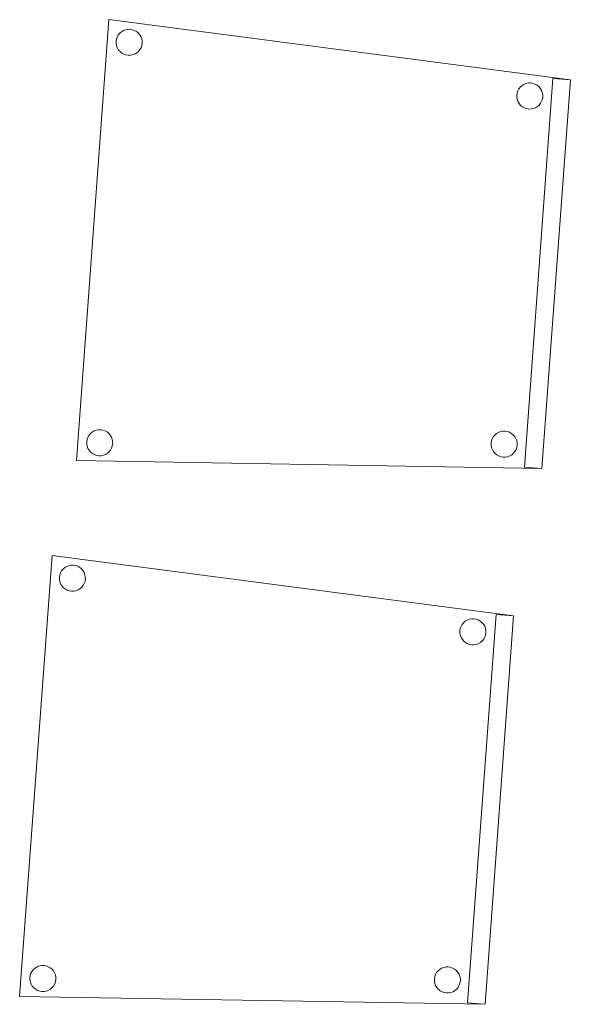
# Model space of a CAD drawing. Header units: metres. Extents: x 391.1 to 430.4, y 12.7 to 29.8.
# Tile 9 of 208: x 395.821 to 396.453, y 16.831 to 17.96. Entities that reach past the tile are written whole.
import ezdxf

# ---------------------------------------------------------------- set-up
doc = ezdxf.new("R2010")
doc.units = ezdxf.units.M
doc.layers.add('02_MOBILIARIO', color=7, linetype='Continuous', lineweight=18)

# ---------------------------------------------------------------- blocks, each defined once
blk = doc.blocks.new('Family - Cadira confident_PB-155919-02_SAN_P0')
at = {"layer": '02_MOBILIARIO', "color": 253, "true_color": 0xaaaaaa}
for p, q in [((0, 0.0091), (0.0371, 0.5143)), ((0.0371, 0.5143), (0, 0.0091)), ((0.0371, 0.5143), (0.5661, 0.4453)), ((0.5661, 0.4453), (0.0371, 0.5143)), ((0.0468, 0.4944), (0.048, 0.4967)), ((0.048, 0.4967), (0.0468, 0.4944)), ((0.048, 0.4967), (0.0497, 0.4987)), ((0.0497, 0.4987), (0.048, 0.4967)), ((0.0497, 0.4987), (0.0516, 0.5004)), ((0.0516, 0.5004), (0.0497, 0.4987)), ((0.0516, 0.5004), (0.0539, 0.5017)), ((0.0539, 0.5017), (0.0516, 0.5004)), ((0.0539, 0.5017), (0.0563, 0.5026)), ((0.0563, 0.5026), (0.0539, 0.5017)), ((0.0563, 0.5026), (0.0589, 0.5031)), ((0.0589, 0.5031), (0.0563, 0.5026)), ((0.0589, 0.5031), (0.0615, 0.5032)), ((0.0615, 0.5032), (0.0589, 0.5031)), ((0.0615, 0.5032), (0.064, 0.5028)), ((0.064, 0.5028), (0.0615, 0.5032)), ((0.064, 0.5028), (0.0665, 0.5019)), ((0.0665, 0.5019), (0.064, 0.5028)), ((0.0665, 0.5019), (0.0688, 0.5006)), ((0.0688, 0.5006), (0.0665, 0.5019)), ((0.0688, 0.5006), (0.0708, 0.499)), ((0.0708, 0.499), (0.0688, 0.5006)), ((0.0708, 0.499), (0.0725, 0.497)), ((0.0725, 0.497), (0.0708, 0.499)), ((0.0725, 0.497), (0.0738, 0.4948)), ((0.0738, 0.4948), (0.0725, 0.497)), ((0.0455, 0.4894), (0.0459, 0.4919)), ((0.0459, 0.4919), (0.0455, 0.4894)), ((0.0455, 0.4868), (0.0455, 0.4894)), ((0.0455, 0.4894), (0.0455, 0.4868)), ((0.046, 0.4842), (0.0455, 0.4868)), ((0.0455, 0.4868), (0.046, 0.4842)), ((0.0459, 0.4919), (0.0468, 0.4944)), ((0.0468, 0.4944), (0.0459, 0.4919)), ((0.0738, 0.4948), (0.0748, 0.4923)), ((0.0748, 0.4923), (0.0738, 0.4948)), ((0.0748, 0.4923), (0.0752, 0.4898)), ((0.0752, 0.4898), (0.0748, 0.4923)), ((0.0753, 0.4872), (0.0749, 0.4846)), ((0.0749, 0.4846), (0.0753, 0.4872)), ((0.0752, 0.4898), (0.0753, 0.4872)), ((0.0753, 0.4872), (0.0752, 0.4898)), ((0.0469, 0.4818), (0.046, 0.4842)), ((0.046, 0.4842), (0.0469, 0.4818)), ((0.0483, 0.4795), (0.0469, 0.4818)), ((0.0469, 0.4818), (0.0483, 0.4795)), ((0.05, 0.4776), (0.0483, 0.4795)), ((0.0483, 0.4795), (0.05, 0.4776)), ((0.052, 0.4759), (0.05, 0.4776)), ((0.05, 0.4776), (0.052, 0.4759)), ((0.0543, 0.4746), (0.052, 0.4759)), ((0.052, 0.4759), (0.0543, 0.4746)), ((0.0567, 0.4738), (0.0543, 0.4746)), ((0.0543, 0.4746), (0.0567, 0.4738)), ((0.0644, 0.4739), (0.0619, 0.4734)), ((0.0619, 0.4734), (0.0644, 0.4739)), ((0.0669, 0.4748), (0.0644, 0.4739)), ((0.0644, 0.4739), (0.0669, 0.4748)), ((0.0691, 0.4762), (0.0669, 0.4748)), ((0.0669, 0.4748), (0.0691, 0.4762)), ((0.0711, 0.4779), (0.0691, 0.4762)), ((0.0691, 0.4762), (0.0711, 0.4779)), ((0.0727, 0.4799), (0.0711, 0.4779)), ((0.0711, 0.4779), (0.0727, 0.4799)), ((0.074, 0.4821), (0.0727, 0.4799)), ((0.0727, 0.4799), (0.074, 0.4821)), ((0.0749, 0.4846), (0.074, 0.4821)), ((0.074, 0.4821), (0.0749, 0.4846)), ((0.0593, 0.4734), (0.0567, 0.4738)), ((0.0567, 0.4738), (0.0593, 0.4734)), ((0.0619, 0.4734), (0.0593, 0.4734)), ((0.0593, 0.4734), (0.0619, 0.4734)), ((0.5108, 0.4389), (0.513, 0.4403)), ((0.513, 0.4403), (0.5108, 0.4389)), ((0.513, 0.4403), (0.5154, 0.4412)), ((0.5154, 0.4412), (0.513, 0.4403)), ((0.5134, 0.0015), (0.5462, 0.4468)), ((0.5462, 0.4468), (0.5134, 0.0015)), ((0.5154, 0.4412), (0.518, 0.4417)), ((0.518, 0.4417), (0.5154, 0.4412)), ((0.518, 0.4417), (0.5206, 0.4417)), ((0.5206, 0.4417), (0.518, 0.4417)), ((0.5206, 0.4417), (0.5232, 0.4413)), ((0.5232, 0.4413), (0.5206, 0.4417)), ((0.5232, 0.4413), (0.5256, 0.4404)), ((0.5256, 0.4404), (0.5232, 0.4413)), ((0.5256, 0.4404), (0.5279, 0.4392)), ((0.5279, 0.4392), (0.5256, 0.4404)), ((0.5661, 0.4453), (0.5334, 0)), ((0.5334, 0), (0.5661, 0.4453)), ((0.5661, 0.4453), (0.5334, 0)), ((0.5334, 0), (0.5661, 0.4453)), ((0.5462, 0.4468), (0.5661, 0.4453)), ((0.5661, 0.4453), (0.5462, 0.4468)), ((0.5046, 0.4279), (0.505, 0.4305)), ((0.505, 0.4305), (0.5046, 0.4279)), ((0.505, 0.4305), (0.5059, 0.4329)), ((0.5059, 0.4329), (0.505, 0.4305)), ((0.5059, 0.4329), (0.5072, 0.4352)), ((0.5072, 0.4352), (0.5059, 0.4329)), ((0.5072, 0.4352), (0.5088, 0.4372)), ((0.5088, 0.4372), (0.5072, 0.4352)), ((0.5088, 0.4372), (0.5108, 0.4389)), ((0.5108, 0.4389), (0.5088, 0.4372)), ((0.5279, 0.4392), (0.5299, 0.4375)), ((0.5299, 0.4375), (0.5279, 0.4392)), ((0.5299, 0.4375), (0.5316, 0.4356)), ((0.5316, 0.4356), (0.5299, 0.4375)), ((0.5316, 0.4356), (0.533, 0.4333)), ((0.533, 0.4333), (0.5316, 0.4356)), ((0.533, 0.4333), (0.5339, 0.4309)), ((0.5339, 0.4309), (0.533, 0.4333)), ((0.5339, 0.4309), (0.5344, 0.4283)), ((0.5344, 0.4283), (0.5339, 0.4309)), ((0.5047, 0.4253), (0.5046, 0.4279)), ((0.5046, 0.4279), (0.5047, 0.4253)), ((0.5051, 0.4227), (0.5047, 0.4253)), ((0.5047, 0.4253), (0.5051, 0.4227)), ((0.5061, 0.4203), (0.5051, 0.4227)), ((0.5051, 0.4227), (0.5061, 0.4203)), ((0.5074, 0.4181), (0.5061, 0.4203)), ((0.5061, 0.4203), (0.5074, 0.4181)), ((0.5091, 0.4161), (0.5074, 0.4181)), ((0.5074, 0.4181), (0.5091, 0.4161)), ((0.5319, 0.4184), (0.5302, 0.4164)), ((0.5302, 0.4164), (0.5319, 0.4184)), ((0.5331, 0.4207), (0.5319, 0.4184)), ((0.5319, 0.4184), (0.5331, 0.4207)), ((0.534, 0.4231), (0.5331, 0.4207)), ((0.5331, 0.4207), (0.534, 0.4231)), ((0.5344, 0.4257), (0.534, 0.4231)), ((0.534, 0.4231), (0.5344, 0.4257)), ((0.5344, 0.4283), (0.5344, 0.4257)), ((0.5344, 0.4257), (0.5344, 0.4283)), ((0.5111, 0.4145), (0.5091, 0.4161)), ((0.5091, 0.4161), (0.5111, 0.4145)), ((0.5134, 0.4132), (0.5111, 0.4145)), ((0.5111, 0.4145), (0.5134, 0.4132)), ((0.5159, 0.4123), (0.5134, 0.4132)), ((0.5134, 0.4132), (0.5159, 0.4123)), ((0.5184, 0.4119), (0.5159, 0.4123)), ((0.5159, 0.4123), (0.5184, 0.4119)), ((0.521, 0.412), (0.5184, 0.4119)), ((0.5184, 0.4119), (0.521, 0.412)), ((0.5236, 0.4124), (0.521, 0.412)), ((0.521, 0.412), (0.5236, 0.4124)), ((0.526, 0.4134), (0.5236, 0.4124)), ((0.5236, 0.4124), (0.526, 0.4134)), ((0.5283, 0.4147), (0.526, 0.4134)), ((0.526, 0.4134), (0.5283, 0.4147)), ((0.5302, 0.4164), (0.5283, 0.4147)), ((0.5283, 0.4147), (0.5302, 0.4164)), ((0.0122, 0.0332), (0.013, 0.0356)), ((0.013, 0.0356), (0.0122, 0.0332)), ((0.013, 0.0356), (0.0143, 0.0379)), ((0.0143, 0.0379), (0.013, 0.0356)), ((0.0143, 0.0379), (0.016, 0.0399)), ((0.016, 0.0399), (0.0143, 0.0379)), ((0.016, 0.0399), (0.0179, 0.0416)), ((0.0179, 0.0416), (0.016, 0.0399)), ((0.0179, 0.0416), (0.0202, 0.043)), ((0.0202, 0.043), (0.0179, 0.0416)), ((0.0202, 0.043), (0.0226, 0.0439)), ((0.0226, 0.0439), (0.0202, 0.043)), ((0.0226, 0.0439), (0.0252, 0.0444)), ((0.0252, 0.0444), (0.0226, 0.0439)), ((0.0252, 0.0444), (0.0278, 0.0444)), ((0.0278, 0.0444), (0.0252, 0.0444)), ((0.0278, 0.0444), (0.0303, 0.044)), ((0.0303, 0.044), (0.0278, 0.0444)), ((0.0303, 0.044), (0.0328, 0.0431)), ((0.0328, 0.0431), (0.0303, 0.044)), ((0.0328, 0.0431), (0.0351, 0.0419)), ((0.0351, 0.0419), (0.0328, 0.0431)), ((0.0351, 0.0419), (0.0371, 0.0402)), ((0.0371, 0.0402), (0.0351, 0.0419)), ((0.0371, 0.0402), (0.0388, 0.0382)), ((0.0388, 0.0382), (0.0371, 0.0402)), ((0.0388, 0.0382), (0.0401, 0.036)), ((0.0401, 0.036), (0.0388, 0.0382)), ((0.0401, 0.036), (0.041, 0.0336)), ((0.041, 0.0336), (0.0401, 0.036)), ((0.4757, 0.0316), (0.4766, 0.034)), ((0.4766, 0.034), (0.4757, 0.0316)), ((0.4766, 0.034), (0.4778, 0.0363)), ((0.4778, 0.0363), (0.4766, 0.034)), ((0.4778, 0.0363), (0.4795, 0.0383)), ((0.4795, 0.0383), (0.4778, 0.0363)), ((0.4795, 0.0383), (0.4815, 0.04)), ((0.4815, 0.04), (0.4795, 0.0383)), ((0.4815, 0.04), (0.4837, 0.0413)), ((0.4837, 0.0413), (0.4815, 0.04)), ((0.4837, 0.0413), (0.4861, 0.0423)), ((0.4861, 0.0423), (0.4837, 0.0413)), ((0.4861, 0.0423), (0.4887, 0.0428)), ((0.4887, 0.0428), (0.4861, 0.0423)), ((0.4887, 0.0428), (0.4913, 0.0428)), ((0.4913, 0.0428), (0.4887, 0.0428)), ((0.4913, 0.0428), (0.4939, 0.0424)), ((0.4939, 0.0424), (0.4913, 0.0428)), ((0.4939, 0.0424), (0.4963, 0.0415)), ((0.4963, 0.0415), (0.4939, 0.0424)), ((0.4963, 0.0415), (0.4986, 0.0402)), ((0.4986, 0.0402), (0.4963, 0.0415)), ((0.4986, 0.0402), (0.5006, 0.0386)), ((0.5006, 0.0386), (0.4986, 0.0402)), ((0.5006, 0.0386), (0.5023, 0.0366)), ((0.5023, 0.0366), (0.5006, 0.0386)), ((0.5023, 0.0366), (0.5036, 0.0344)), ((0.5036, 0.0344), (0.5023, 0.0366)), ((0.5036, 0.0344), (0.5046, 0.032)), ((0.5046, 0.032), (0.5036, 0.0344)), ((0.0118, 0.0306), (0.0122, 0.0332)), ((0.0122, 0.0332), (0.0118, 0.0306)), ((0.0118, 0.028), (0.0118, 0.0306)), ((0.0118, 0.0306), (0.0118, 0.028)), ((0.0123, 0.0254), (0.0118, 0.028)), ((0.0118, 0.028), (0.0123, 0.0254)), ((0.0132, 0.023), (0.0123, 0.0254)), ((0.0123, 0.0254), (0.0132, 0.023)), ((0.0145, 0.0208), (0.0132, 0.023)), ((0.0132, 0.023), (0.0145, 0.0208)), ((0.0403, 0.0234), (0.039, 0.0211)), ((0.039, 0.0211), (0.0403, 0.0234)), ((0.0411, 0.0258), (0.0403, 0.0234)), ((0.0403, 0.0234), (0.0411, 0.0258)), ((0.041, 0.0336), (0.0415, 0.031)), ((0.0415, 0.031), (0.041, 0.0336)), ((0.0416, 0.0284), (0.0411, 0.0258)), ((0.0411, 0.0258), (0.0416, 0.0284)), ((0.0415, 0.031), (0.0416, 0.0284)), ((0.0416, 0.0284), (0.0415, 0.031)), ((0.4753, 0.029), (0.4757, 0.0316)), ((0.4757, 0.0316), (0.4753, 0.029)), ((0.4753, 0.0264), (0.4753, 0.029)), ((0.4753, 0.029), (0.4753, 0.0264)), ((0.4758, 0.0238), (0.4753, 0.0264)), ((0.4753, 0.0264), (0.4758, 0.0238)), ((0.4767, 0.0214), (0.4758, 0.0238)), ((0.4758, 0.0238), (0.4767, 0.0214)), ((0.5047, 0.0242), (0.5038, 0.0218)), ((0.5038, 0.0218), (0.5047, 0.0242)), ((0.5046, 0.032), (0.5051, 0.0294)), ((0.5051, 0.0294), (0.5046, 0.032)), ((0.5051, 0.0268), (0.5047, 0.0242)), ((0.5047, 0.0242), (0.5051, 0.0268)), ((0.5051, 0.0294), (0.5051, 0.0268)), ((0.5051, 0.0268), (0.5051, 0.0294)), ((0.0162, 0.0188), (0.0145, 0.0208)), ((0.0145, 0.0208), (0.0162, 0.0188)), ((0.0183, 0.0172), (0.0162, 0.0188)), ((0.0162, 0.0188), (0.0183, 0.0172)), ((0.0205, 0.0159), (0.0183, 0.0172)), ((0.0183, 0.0172), (0.0205, 0.0159)), ((0.023, 0.015), (0.0205, 0.0159)), ((0.0205, 0.0159), (0.023, 0.015)), ((0.0256, 0.0146), (0.023, 0.015)), ((0.023, 0.015), (0.0256, 0.0146)), ((0.0282, 0.0146), (0.0256, 0.0146)), ((0.0256, 0.0146), (0.0282, 0.0146)), ((0.0307, 0.0151), (0.0282, 0.0146)), ((0.0282, 0.0146), (0.0307, 0.0151)), ((0.0332, 0.0161), (0.0307, 0.0151)), ((0.0307, 0.0151), (0.0332, 0.0161)), ((0.0354, 0.0174), (0.0332, 0.0161)), ((0.0332, 0.0161), (0.0354, 0.0174)), ((0.0374, 0.0191), (0.0354, 0.0174)), ((0.0354, 0.0174), (0.0374, 0.0191)), ((0.039, 0.0211), (0.0374, 0.0191)), ((0.0374, 0.0191), (0.039, 0.0211)), ((0.4781, 0.0192), (0.4767, 0.0214)), ((0.4767, 0.0214), (0.4781, 0.0192)), ((0.4798, 0.0172), (0.4781, 0.0192)), ((0.4781, 0.0192), (0.4798, 0.0172)), ((0.4818, 0.0155), (0.4798, 0.0172)), ((0.4798, 0.0172), (0.4818, 0.0155)), ((0.4841, 0.0143), (0.4818, 0.0155)), ((0.4818, 0.0155), (0.4841, 0.0143)), ((0.4865, 0.0134), (0.4841, 0.0143)), ((0.4841, 0.0143), (0.4865, 0.0134)), ((0.4891, 0.013), (0.4865, 0.0134)), ((0.4865, 0.0134), (0.4891, 0.013)), ((0.4917, 0.013), (0.4891, 0.013)), ((0.4891, 0.013), (0.4917, 0.013)), ((0.4943, 0.0135), (0.4917, 0.013)), ((0.4917, 0.013), (0.4943, 0.0135)), ((0.4967, 0.0144), (0.4943, 0.0135)), ((0.4943, 0.0135), (0.4967, 0.0144)), ((0.4989, 0.0158), (0.4967, 0.0144)), ((0.4967, 0.0144), (0.4989, 0.0158)), ((0.5009, 0.0175), (0.4989, 0.0158)), ((0.4989, 0.0158), (0.5009, 0.0175)), ((0.5026, 0.0195), (0.5009, 0.0175)), ((0.5009, 0.0175), (0.5026, 0.0195)), ((0.5038, 0.0218), (0.5026, 0.0195)), ((0.5026, 0.0195), (0.5038, 0.0218)), ((0.5334, 0), (0, 0.0091)), ((0, 0.0091), (0.5334, 0)), ((0.5334, 0), (0.5134, 0.0015)), ((0.5134, 0.0015), (0.5334, 0))]:
    blk.add_line(p, q, dxfattribs=at)
blk = doc.blocks.new('Family - Cadira confident_PB-155937-02_SAN_P0')
at = {"layer": '02_MOBILIARIO', "color": 253, "true_color": 0xaaaaaa}
for p, q in [((0, 0.0091), (0.0371, 0.5143)), ((0.0371, 0.5143), (0, 0.0091)), ((0.0371, 0.5143), (0.5661, 0.4453)), ((0.5661, 0.4453), (0.0371, 0.5143)), ((0.0468, 0.4944), (0.048, 0.4967)), ((0.048, 0.4967), (0.0468, 0.4944)), ((0.048, 0.4967), (0.0497, 0.4987)), ((0.0497, 0.4987), (0.048, 0.4967)), ((0.0497, 0.4987), (0.0516, 0.5004)), ((0.0516, 0.5004), (0.0497, 0.4987)), ((0.0516, 0.5004), (0.0539, 0.5017)), ((0.0539, 0.5017), (0.0516, 0.5004)), ((0.0539, 0.5017), (0.0563, 0.5026)), ((0.0563, 0.5026), (0.0539, 0.5017)), ((0.0563, 0.5026), (0.0589, 0.5031)), ((0.0589, 0.5031), (0.0563, 0.5026)), ((0.0589, 0.5031), (0.0615, 0.5032)), ((0.0615, 0.5032), (0.0589, 0.5031)), ((0.0615, 0.5032), (0.064, 0.5028)), ((0.064, 0.5028), (0.0615, 0.5032)), ((0.064, 0.5028), (0.0665, 0.5019)), ((0.0665, 0.5019), (0.064, 0.5028)), ((0.0665, 0.5019), (0.0688, 0.5006)), ((0.0688, 0.5006), (0.0665, 0.5019)), ((0.0688, 0.5006), (0.0708, 0.499)), ((0.0708, 0.499), (0.0688, 0.5006)), ((0.0708, 0.499), (0.0725, 0.497)), ((0.0725, 0.497), (0.0708, 0.499)), ((0.0725, 0.497), (0.0738, 0.4948)), ((0.0738, 0.4948), (0.0725, 0.497)), ((0.0455, 0.4894), (0.0459, 0.4919)), ((0.0459, 0.4919), (0.0455, 0.4894)), ((0.0455, 0.4868), (0.0455, 0.4894)), ((0.0455, 0.4894), (0.0455, 0.4868)), ((0.046, 0.4842), (0.0455, 0.4868)), ((0.0455, 0.4868), (0.046, 0.4842)), ((0.0459, 0.4919), (0.0468, 0.4944)), ((0.0468, 0.4944), (0.0459, 0.4919)), ((0.0738, 0.4948), (0.0748, 0.4923)), ((0.0748, 0.4923), (0.0738, 0.4948)), ((0.0748, 0.4923), (0.0752, 0.4898)), ((0.0752, 0.4898), (0.0748, 0.4923)), ((0.0753, 0.4872), (0.0749, 0.4846)), ((0.0749, 0.4846), (0.0753, 0.4872)), ((0.0752, 0.4898), (0.0753, 0.4872)), ((0.0753, 0.4872), (0.0752, 0.4898)), ((0.0469, 0.4818), (0.046, 0.4842)), ((0.046, 0.4842), (0.0469, 0.4818)), ((0.0483, 0.4795), (0.0469, 0.4818)), ((0.0469, 0.4818), (0.0483, 0.4795)), ((0.05, 0.4776), (0.0483, 0.4795)), ((0.0483, 0.4795), (0.05, 0.4776)), ((0.052, 0.4759), (0.05, 0.4776)), ((0.05, 0.4776), (0.052, 0.4759)), ((0.0543, 0.4746), (0.052, 0.4759)), ((0.052, 0.4759), (0.0543, 0.4746)), ((0.0567, 0.4738), (0.0543, 0.4746)), ((0.0543, 0.4746), (0.0567, 0.4738)), ((0.0644, 0.4739), (0.0619, 0.4734)), ((0.0619, 0.4734), (0.0644, 0.4739)), ((0.0669, 0.4748), (0.0644, 0.4739)), ((0.0644, 0.4739), (0.0669, 0.4748)), ((0.0691, 0.4762), (0.0669, 0.4748)), ((0.0669, 0.4748), (0.0691, 0.4762)), ((0.0711, 0.4779), (0.0691, 0.4762)), ((0.0691, 0.4762), (0.0711, 0.4779)), ((0.0727, 0.4799), (0.0711, 0.4779)), ((0.0711, 0.4779), (0.0727, 0.4799)), ((0.074, 0.4821), (0.0727, 0.4799)), ((0.0727, 0.4799), (0.074, 0.4821)), ((0.0749, 0.4846), (0.074, 0.4821)), ((0.074, 0.4821), (0.0749, 0.4846)), ((0.0593, 0.4734), (0.0567, 0.4738)), ((0.0567, 0.4738), (0.0593, 0.4734)), ((0.0619, 0.4734), (0.0593, 0.4734)), ((0.0593, 0.4734), (0.0619, 0.4734)), ((0.5108, 0.4389), (0.513, 0.4403)), ((0.513, 0.4403), (0.5108, 0.4389)), ((0.513, 0.4403), (0.5154, 0.4412)), ((0.5154, 0.4412), (0.513, 0.4403)), ((0.5134, 0.0015), (0.5462, 0.4468)), ((0.5462, 0.4468), (0.5134, 0.0015)), ((0.5154, 0.4412), (0.518, 0.4417)), ((0.518, 0.4417), (0.5154, 0.4412)), ((0.518, 0.4417), (0.5206, 0.4417)), ((0.5206, 0.4417), (0.518, 0.4417)), ((0.5206, 0.4417), (0.5232, 0.4413)), ((0.5232, 0.4413), (0.5206, 0.4417)), ((0.5232, 0.4413), (0.5256, 0.4404)), ((0.5256, 0.4404), (0.5232, 0.4413)), ((0.5256, 0.4404), (0.5279, 0.4392)), ((0.5279, 0.4392), (0.5256, 0.4404)), ((0.5661, 0.4453), (0.5334, 0)), ((0.5334, 0), (0.5661, 0.4453)), ((0.5661, 0.4453), (0.5334, 0)), ((0.5334, 0), (0.5661, 0.4453)), ((0.5462, 0.4468), (0.5661, 0.4453)), ((0.5661, 0.4453), (0.5462, 0.4468)), ((0.5046, 0.4279), (0.505, 0.4305)), ((0.505, 0.4305), (0.5046, 0.4279)), ((0.505, 0.4305), (0.5059, 0.4329)), ((0.5059, 0.4329), (0.505, 0.4305)), ((0.5059, 0.4329), (0.5072, 0.4352)), ((0.5072, 0.4352), (0.5059, 0.4329)), ((0.5072, 0.4352), (0.5088, 0.4372)), ((0.5088, 0.4372), (0.5072, 0.4352)), ((0.5088, 0.4372), (0.5108, 0.4389)), ((0.5108, 0.4389), (0.5088, 0.4372)), ((0.5279, 0.4392), (0.5299, 0.4375)), ((0.5299, 0.4375), (0.5279, 0.4392)), ((0.5299, 0.4375), (0.5316, 0.4356)), ((0.5316, 0.4356), (0.5299, 0.4375)), ((0.5316, 0.4356), (0.533, 0.4333)), ((0.533, 0.4333), (0.5316, 0.4356)), ((0.533, 0.4333), (0.5339, 0.4309)), ((0.5339, 0.4309), (0.533, 0.4333)), ((0.5339, 0.4309), (0.5344, 0.4283)), ((0.5344, 0.4283), (0.5339, 0.4309)), ((0.5047, 0.4253), (0.5046, 0.4279)), ((0.5046, 0.4279), (0.5047, 0.4253)), ((0.5051, 0.4227), (0.5047, 0.4253)), ((0.5047, 0.4253), (0.5051, 0.4227)), ((0.5061, 0.4203), (0.5051, 0.4227)), ((0.5051, 0.4227), (0.5061, 0.4203)), ((0.5074, 0.4181), (0.5061, 0.4203)), ((0.5061, 0.4203), (0.5074, 0.4181)), ((0.5091, 0.4161), (0.5074, 0.4181)), ((0.5074, 0.4181), (0.5091, 0.4161)), ((0.5319, 0.4184), (0.5302, 0.4164)), ((0.5302, 0.4164), (0.5319, 0.4184)), ((0.5331, 0.4207), (0.5319, 0.4184)), ((0.5319, 0.4184), (0.5331, 0.4207)), ((0.534, 0.4231), (0.5331, 0.4207)), ((0.5331, 0.4207), (0.534, 0.4231)), ((0.5344, 0.4257), (0.534, 0.4231)), ((0.534, 0.4231), (0.5344, 0.4257)), ((0.5344, 0.4283), (0.5344, 0.4257)), ((0.5344, 0.4257), (0.5344, 0.4283)), ((0.5111, 0.4145), (0.5091, 0.4161)), ((0.5091, 0.4161), (0.5111, 0.4145)), ((0.5134, 0.4132), (0.5111, 0.4145)), ((0.5111, 0.4145), (0.5134, 0.4132)), ((0.5159, 0.4123), (0.5134, 0.4132)), ((0.5134, 0.4132), (0.5159, 0.4123)), ((0.5184, 0.4119), (0.5159, 0.4123)), ((0.5159, 0.4123), (0.5184, 0.4119)), ((0.521, 0.412), (0.5184, 0.4119)), ((0.5184, 0.4119), (0.521, 0.412)), ((0.5236, 0.4124), (0.521, 0.412)), ((0.521, 0.412), (0.5236, 0.4124)), ((0.526, 0.4134), (0.5236, 0.4124)), ((0.5236, 0.4124), (0.526, 0.4134)), ((0.5283, 0.4147), (0.526, 0.4134)), ((0.526, 0.4134), (0.5283, 0.4147)), ((0.5302, 0.4164), (0.5283, 0.4147)), ((0.5283, 0.4147), (0.5302, 0.4164)), ((0.0122, 0.0332), (0.013, 0.0356)), ((0.013, 0.0356), (0.0122, 0.0332)), ((0.013, 0.0356), (0.0143, 0.0379)), ((0.0143, 0.0379), (0.013, 0.0356)), ((0.0143, 0.0379), (0.016, 0.0399)), ((0.016, 0.0399), (0.0143, 0.0379)), ((0.016, 0.0399), (0.0179, 0.0416)), ((0.0179, 0.0416), (0.016, 0.0399)), ((0.0179, 0.0416), (0.0202, 0.043)), ((0.0202, 0.043), (0.0179, 0.0416)), ((0.0202, 0.043), (0.0226, 0.0439)), ((0.0226, 0.0439), (0.0202, 0.043)), ((0.0226, 0.0439), (0.0252, 0.0444)), ((0.0252, 0.0444), (0.0226, 0.0439)), ((0.0252, 0.0444), (0.0278, 0.0444)), ((0.0278, 0.0444), (0.0252, 0.0444)), ((0.0278, 0.0444), (0.0303, 0.044)), ((0.0303, 0.044), (0.0278, 0.0444)), ((0.0303, 0.044), (0.0328, 0.0431)), ((0.0328, 0.0431), (0.0303, 0.044)), ((0.0328, 0.0431), (0.0351, 0.0419)), ((0.0351, 0.0419), (0.0328, 0.0431)), ((0.0351, 0.0419), (0.0371, 0.0402)), ((0.0371, 0.0402), (0.0351, 0.0419)), ((0.0371, 0.0402), (0.0388, 0.0382)), ((0.0388, 0.0382), (0.0371, 0.0402)), ((0.0388, 0.0382), (0.0401, 0.036)), ((0.0401, 0.036), (0.0388, 0.0382)), ((0.0401, 0.036), (0.041, 0.0336)), ((0.041, 0.0336), (0.0401, 0.036)), ((0.4757, 0.0316), (0.4766, 0.034)), ((0.4766, 0.034), (0.4757, 0.0316)), ((0.4766, 0.034), (0.4778, 0.0363)), ((0.4778, 0.0363), (0.4766, 0.034)), ((0.4778, 0.0363), (0.4795, 0.0383)), ((0.4795, 0.0383), (0.4778, 0.0363)), ((0.4795, 0.0383), (0.4815, 0.04)), ((0.4815, 0.04), (0.4795, 0.0383)), ((0.4815, 0.04), (0.4837, 0.0413)), ((0.4837, 0.0413), (0.4815, 0.04)), ((0.4837, 0.0413), (0.4861, 0.0423)), ((0.4861, 0.0423), (0.4837, 0.0413)), ((0.4861, 0.0423), (0.4887, 0.0428)), ((0.4887, 0.0428), (0.4861, 0.0423)), ((0.4887, 0.0428), (0.4913, 0.0428)), ((0.4913, 0.0428), (0.4887, 0.0428)), ((0.4913, 0.0428), (0.4939, 0.0424)), ((0.4939, 0.0424), (0.4913, 0.0428)), ((0.4939, 0.0424), (0.4963, 0.0415)), ((0.4963, 0.0415), (0.4939, 0.0424)), ((0.4963, 0.0415), (0.4986, 0.0402)), ((0.4986, 0.0402), (0.4963, 0.0415)), ((0.4986, 0.0402), (0.5006, 0.0386)), ((0.5006, 0.0386), (0.4986, 0.0402)), ((0.5006, 0.0386), (0.5023, 0.0366)), ((0.5023, 0.0366), (0.5006, 0.0386)), ((0.5023, 0.0366), (0.5036, 0.0344)), ((0.5036, 0.0344), (0.5023, 0.0366)), ((0.5036, 0.0344), (0.5046, 0.032)), ((0.5046, 0.032), (0.5036, 0.0344)), ((0.0118, 0.0306), (0.0122, 0.0332)), ((0.0122, 0.0332), (0.0118, 0.0306)), ((0.0118, 0.028), (0.0118, 0.0306)), ((0.0118, 0.0306), (0.0118, 0.028)), ((0.0123, 0.0254), (0.0118, 0.028)), ((0.0118, 0.028), (0.0123, 0.0254)), ((0.0132, 0.023), (0.0123, 0.0254)), ((0.0123, 0.0254), (0.0132, 0.023)), ((0.0145, 0.0208), (0.0132, 0.023)), ((0.0132, 0.023), (0.0145, 0.0208)), ((0.0403, 0.0234), (0.039, 0.0211)), ((0.039, 0.0211), (0.0403, 0.0234)), ((0.0411, 0.0258), (0.0403, 0.0234)), ((0.0403, 0.0234), (0.0411, 0.0258)), ((0.041, 0.0336), (0.0415, 0.031)), ((0.0415, 0.031), (0.041, 0.0336)), ((0.0416, 0.0284), (0.0411, 0.0258)), ((0.0411, 0.0258), (0.0416, 0.0284)), ((0.0415, 0.031), (0.0416, 0.0284)), ((0.0416, 0.0284), (0.0415, 0.031)), ((0.4753, 0.029), (0.4757, 0.0316)), ((0.4757, 0.0316), (0.4753, 0.029)), ((0.4753, 0.0264), (0.4753, 0.029)), ((0.4753, 0.029), (0.4753, 0.0264)), ((0.4758, 0.0238), (0.4753, 0.0264)), ((0.4753, 0.0264), (0.4758, 0.0238)), ((0.4767, 0.0214), (0.4758, 0.0238)), ((0.4758, 0.0238), (0.4767, 0.0214)), ((0.5047, 0.0242), (0.5038, 0.0218)), ((0.5038, 0.0218), (0.5047, 0.0242)), ((0.5046, 0.032), (0.5051, 0.0294)), ((0.5051, 0.0294), (0.5046, 0.032)), ((0.5051, 0.0268), (0.5047, 0.0242)), ((0.5047, 0.0242), (0.5051, 0.0268)), ((0.5051, 0.0294), (0.5051, 0.0268)), ((0.5051, 0.0268), (0.5051, 0.0294)), ((0.0162, 0.0188), (0.0145, 0.0208)), ((0.0145, 0.0208), (0.0162, 0.0188)), ((0.0183, 0.0172), (0.0162, 0.0188)), ((0.0162, 0.0188), (0.0183, 0.0172)), ((0.0205, 0.0159), (0.0183, 0.0172)), ((0.0183, 0.0172), (0.0205, 0.0159)), ((0.023, 0.015), (0.0205, 0.0159)), ((0.0205, 0.0159), (0.023, 0.015)), ((0.0256, 0.0146), (0.023, 0.015)), ((0.023, 0.015), (0.0256, 0.0146)), ((0.0282, 0.0146), (0.0256, 0.0146)), ((0.0256, 0.0146), (0.0282, 0.0146)), ((0.0307, 0.0151), (0.0282, 0.0146)), ((0.0282, 0.0146), (0.0307, 0.0151)), ((0.0332, 0.0161), (0.0307, 0.0151)), ((0.0307, 0.0151), (0.0332, 0.0161)), ((0.0354, 0.0174), (0.0332, 0.0161)), ((0.0332, 0.0161), (0.0354, 0.0174)), ((0.0374, 0.0191), (0.0354, 0.0174)), ((0.0354, 0.0174), (0.0374, 0.0191)), ((0.039, 0.0211), (0.0374, 0.0191)), ((0.0374, 0.0191), (0.039, 0.0211)), ((0.4781, 0.0192), (0.4767, 0.0214)), ((0.4767, 0.0214), (0.4781, 0.0192)), ((0.4798, 0.0172), (0.4781, 0.0192)), ((0.4781, 0.0192), (0.4798, 0.0172)), ((0.4818, 0.0155), (0.4798, 0.0172)), ((0.4798, 0.0172), (0.4818, 0.0155)), ((0.4841, 0.0143), (0.4818, 0.0155)), ((0.4818, 0.0155), (0.4841, 0.0143)), ((0.4865, 0.0134), (0.4841, 0.0143)), ((0.4841, 0.0143), (0.4865, 0.0134)), ((0.4891, 0.013), (0.4865, 0.0134)), ((0.4865, 0.0134), (0.4891, 0.013)), ((0.4917, 0.013), (0.4891, 0.013)), ((0.4891, 0.013), (0.4917, 0.013)), ((0.4943, 0.0135), (0.4917, 0.013)), ((0.4917, 0.013), (0.4943, 0.0135)), ((0.4967, 0.0144), (0.4943, 0.0135)), ((0.4943, 0.0135), (0.4967, 0.0144)), ((0.4989, 0.0158), (0.4967, 0.0144)), ((0.4967, 0.0144), (0.4989, 0.0158)), ((0.5009, 0.0175), (0.4989, 0.0158)), ((0.4989, 0.0158), (0.5009, 0.0175)), ((0.5026, 0.0195), (0.5009, 0.0175)), ((0.5009, 0.0175), (0.5026, 0.0195)), ((0.5038, 0.0218), (0.5026, 0.0195)), ((0.5026, 0.0195), (0.5038, 0.0218)), ((0.5334, 0), (0, 0.0091)), ((0, 0.0091), (0.5334, 0)), ((0.5334, 0), (0.5134, 0.0015)), ((0.5134, 0.0015), (0.5334, 0))]:
    blk.add_line(p, q, dxfattribs=at)
blk = doc.blocks.new('LONDR55-XX_ZZ-ARQ-CAA-M3D-Londres55_ifc-1-02_SAN_P0')
at = {"layer": '02_MOBILIARIO', "color": 253, "lineweight": 18, "true_color": 0xaaaaaa}
for name, p in [('Family - Cadira confident_PB-155919-02_SAN_P0', (395.8865, 17.4454)), ('Family - Cadira confident_PB-155937-02_SAN_P0', (395.8214, 16.8314))]:
    blk.add_blockref(name, p, dxfattribs=at)

msp = doc.modelspace()

# ---------------------------------------------------------------- block references
at = {"lineweight": 5}
msp.add_blockref('LONDR55-XX_ZZ-ARQ-CAA-M3D-Londres55_ifc-1-02_SAN_P0', (0, 0), dxfattribs=at)

doc.saveas('drawing.dxf')
